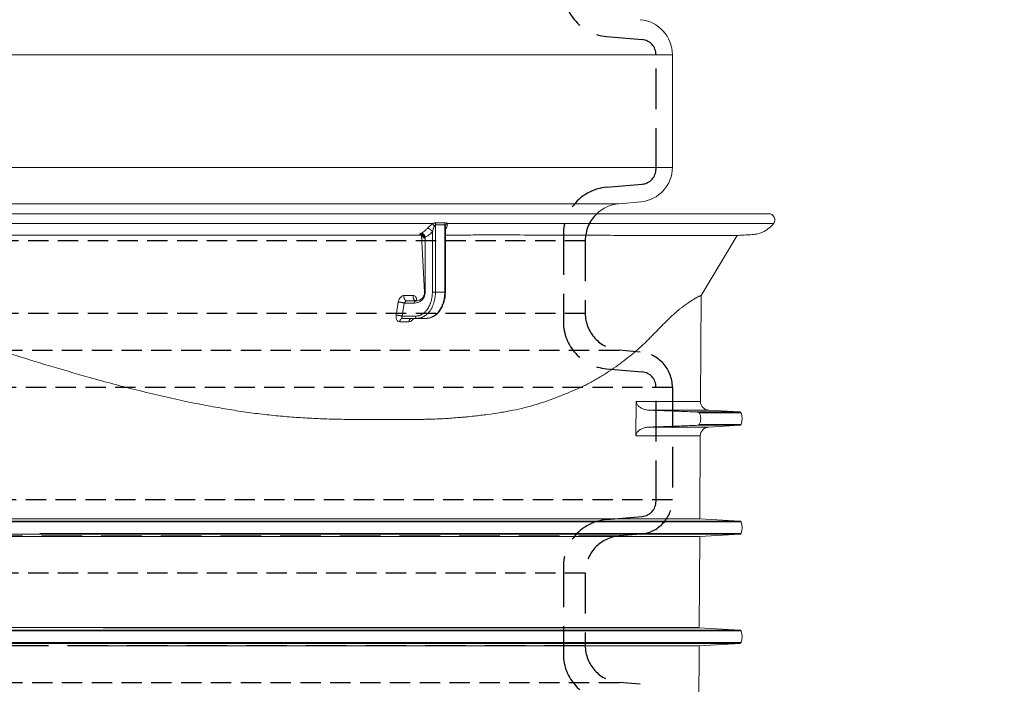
# Model space of a CAD drawing. Extents: x -23500 to 2637, y 21242 to 29547.
# Tile 119 of 121: x 557 to 1011, y 24092 to 24398. Entities that reach past the tile are written whole.
import ezdxf

# ---------------------------------------------------------------- set-up
doc = ezdxf.new("R2010")
doc.units = 0
doc.header["$LTSCALE"] = 25
doc.linetypes.add('HIDDEN1', pattern=[1.1, 0.75, -0.35])
doc.layers.get('0').update_dxf_attribs({"linetype": 'CONTINUOUS', "lineweight": 13})
doc.layers.add('ASS', color=7, linetype='CONTINUOUS')
doc.layers.add('CIENKA', color=1, linetype='CONTINUOUS')

msp = doc.modelspace()

# ---------------------------------------------------------------- linework, layer by layer
at = {"color": 7, "linetype": 'Continuous'}
for p, q in [((858.385, 24382.182), (380.16, 24382.182)), ((858.385, 24382.182), (858.385, 24330.409)), ((858.385, 24330.271), (380.16, 24330.271)), ((833.789, 24313.482), (380.16, 24313.482)), ((843.803, 24314.496), (833.789, 24313.62)), ((380.16, 24309.013), (902.791, 24309.013)), ((748.009, 24304.453), (380.16, 24304.453)), ((749.147, 24303.881), (749.148, 24272.845)), ((753.41, 24272.845), (753.41, 24303.881)), ((753.705, 24272.845), (753.705, 24302.7)), ((904.996, 24304.453), (754.514, 24304.453)), ((744.175, 24272.845), (742.649, 24299.166)), ((744.469, 24272.845), (744.469, 24298.165)), ((747.727, 24300.669), (747.727, 24272.845)), ((871.597, 24271.346), (888.215, 24299.004)), ((747.727, 24272.845), (749.148, 24272.845)), ((749.148, 24272.845), (753.41, 24272.845)), ((753.705, 24272.845), (753.41, 24272.845)), ((871.341, 24222.496), (871.597, 24271.346)), ((732, 24268.273), (731.017, 24262.244)), ((733.8, 24261.793), (734.782, 24267.821)), ((734.782, 24267.821), (739.446, 24267.821)), ((736.011, 24268.826), (740.156, 24268.826)), ((739.912, 24261.793), (733.8, 24261.793)), ((740.623, 24260.789), (734.045, 24260.789)), ((744.885, 24260.789), (740.623, 24260.789)), ((841.734, 24222.496), (841.595, 24206.689)), ((871.341, 24222.496), (841.734, 24222.496)), ((847.967, 24218.462), (875.132, 24218.462)), ((889.544, 24217.644), (870.023, 24217.644)), ((890.078, 24217.242), (870.799, 24217.242)), ((889.544, 24217.644), (875.132, 24218.462)), ((890.078, 24211.905), (870.799, 24211.905)), ((875.049, 24210.68), (847.833, 24210.68)), ((889.544, 24211.504), (870.023, 24211.504)), ((875.049, 24210.68), (889.544, 24211.504)), ((841.595, 24206.689), (871.258, 24206.689)), ((871.058, 24168.46), (871.258, 24206.689)), ((165.795, 24167.009), (890.078, 24167.009)), ((871.058, 24168.46), (380.16, 24168.46)), ((380.16, 24167.41), (889.544, 24167.41)), ((889.544, 24167.41), (871.058, 24168.46)), ((566.714, 24161.671), (890.078, 24161.671)), ((97.908, 24161.27), (889.544, 24161.27)), ((100.643, 24160.218), (871.015, 24160.218)), ((870.795, 24118.241), (871.015, 24160.218)), ((871.015, 24160.218), (889.544, 24161.27)), ((380.162, 24118.271), (870.271, 24118.271)), ((380.162, 24117.177), (889.545, 24117.177)), ((380.162, 24116.775), (890.08, 24116.775)), ((870.795, 24118.241), (596.004, 24118.241)), ((596.076, 24117.176), (889.544, 24117.176)), ((596.098, 24116.775), (890.078, 24116.775)), ((889.544, 24117.176), (870.795, 24118.241)), ((-4.258, 24111.036), (889.544, 24111.036)), ((86.224, 24111.438), (890.078, 24111.438)), ((596.004, 24109.969), (870.752, 24109.969)), ((870.532, 24068.023), (870.752, 24109.969)), ((870.752, 24109.969), (889.544, 24111.036))]:
    msp.add_line(p, q, dxfattribs=at)
for points in [[(748.009, 24304.453), (748.02, 24304.422, 0.0035952), (748.031, 24304.39, 0.0033135), (748.044, 24304.357, 0.0030887), (748.058, 24304.323, 0.0029432), (748.072, 24304.288, 0.0027873), (748.087, 24304.252, 0.0026462), (748.104, 24304.215, 0.0025107), (748.121, 24304.177, 0.0023989), (748.138, 24304.138, 0.0022884), (748.157, 24304.098, 0.0021938), (748.176, 24304.058, 0.0021008), (748.197, 24304.017, 0.0020203), (748.218, 24303.975, 0.0019441), (748.239, 24303.932, 0.0018797), (748.262, 24303.889, 0.0018102), (748.285, 24303.845, 0.0017431), (748.309, 24303.801, 0.0017023), (748.333, 24303.756, 0.0016839), (748.358, 24303.711, 0.0015928), (748.384, 24303.666, 0.001456), (748.41, 24303.62, 0.0015588), (748.436, 24303.574, 0.0017958), (748.464, 24303.527, 0.0013478), (748.491, 24303.482, 0.0004959), (748.515, 24303.441, 0.001821), (748.547, 24303.39, 0.0030238), (748.597, 24303.31, 0.0014688), (748.663, 24303.206, 0.0007802)], [(753.579, 24304.847), (753.568, 24304.818, 0.0033402), (753.557, 24304.788, 0.0032975), (753.547, 24304.758, 0.0032665), (753.537, 24304.728, 0.0032569), (753.527, 24304.697, 0.00324), (753.518, 24304.667, 0.0032217), (753.509, 24304.636, 0.0032021), (753.501, 24304.604, 0.0031868), (753.492, 24304.573, 0.0031695), (753.485, 24304.541, 0.0031547), (753.477, 24304.509, 0.0031375), (753.47, 24304.477, 0.0031215), (753.463, 24304.445, 0.0031083), (753.457, 24304.412, 0.0030998), (753.451, 24304.38, 0.003078), (753.446, 24304.347, 0.0030467), (753.441, 24304.314, 0.0030592), (753.436, 24304.281, 0.0031068), (753.432, 24304.248, 0.0030086), (753.428, 24304.214, 0.0028031), (753.424, 24304.181, 0.003076), (753.421, 24304.148, 0.0036416), (753.418, 24304.113, 0.0027676), (753.416, 24304.081, 0.0009781), (753.414, 24304.052, 0.0038629), (753.413, 24304.014, 0.0066083), (753.411, 24303.956, 0.0032405), (753.41, 24303.881, 0.0017224)], [(754.514, 24304.453), (754.47, 24304.422, 0.0058716), (754.427, 24304.39, 0.0058237), (754.385, 24304.357, 0.0058373), (754.343, 24304.323, 0.0059502), (754.302, 24304.288, 0.0060325), (754.262, 24304.252, 0.0061006), (754.223, 24304.215, 0.0061676), (754.185, 24304.177, 0.0062499), (754.148, 24304.138, 0.0063256), (754.112, 24304.098, 0.0064057), (754.077, 24304.058, 0.006481), (754.043, 24304.016, 0.0065579), (754.011, 24303.975, 0.0066409), (753.98, 24303.932, 0.0067307), (753.95, 24303.889, 0.0067949), (753.922, 24303.845, 0.0068322), (753.895, 24303.801, 0.0069662), (753.869, 24303.756, 0.0071734), (753.845, 24303.711, 0.0070623), (753.822, 24303.666, 0.006683), (753.801, 24303.62, 0.007403), (753.781, 24303.574, 0.0088441), (753.763, 24303.527, 0.0068792), (753.747, 24303.482, 0.0025775), (753.732, 24303.441, 0.0096193), (753.718, 24303.39, 0.0167794), (753.7, 24303.31, 0.0084672), (753.679, 24303.206, 0.0045694)], [(741.909, 24299.578), (741.975, 24299.585, -0.0083756), (742.042, 24299.59, -0.0082354), (742.109, 24299.593, -0.0081864), (742.177, 24299.594, -0.0083038), (742.245, 24299.592, -0.0083606), (742.313, 24299.589, -0.0083882), (742.381, 24299.582, -0.0084066), (742.45, 24299.574, -0.0084464), (742.518, 24299.563, -0.0084671), (742.586, 24299.55, -0.008489), (742.653, 24299.534, -0.0085004), (742.72, 24299.517, -0.0085126), (742.786, 24299.497, -0.0085173), (742.852, 24299.474, -0.0085165), (742.916, 24299.45, -0.0085146), (742.98, 24299.423, -0.0085043), (743.043, 24299.394, -0.0084921), (743.104, 24299.363, -0.0084627), (743.164, 24299.331, -0.0084539), (743.223, 24299.296, -0.0084355), (743.28, 24299.26, -0.0083861), (743.336, 24299.221, -0.0082916), (743.39, 24299.182, -0.0083369), (743.442, 24299.14, -0.0083916), (743.493, 24299.098, -0.0077662), (743.539, 24299.056, -0.0071982), (743.58, 24299.017, -0.0085998), (743.614, 24298.982, -0.0115041), (743.642, 24298.95, -0.0159588), (743.663, 24298.922, -0.0231063), (743.677, 24298.897, -0.0364027), (743.684, 24298.877, -0.0603724), (743.684, 24298.86, -0.1033213), (743.677, 24298.847, -0.1365151), (743.663, 24298.837, -0.1069807), (743.642, 24298.832, -0.0640461), (743.614, 24298.831, -0.0379548), (743.579, 24298.834, -0.0247134), (743.536, 24298.841, -0.0161957), (743.487, 24298.852, -0.0111562), (743.432, 24298.866, -0.009262), (743.368, 24298.885, -0.0083226), (743.295, 24298.909, -0.0049871), (743.223, 24298.934, -0.0016658), (743.155, 24298.959, -0.0054635), (743.054, 24298.998, -0.0068534), (742.882, 24299.068, -0.0026913), (742.649, 24299.166, -0.0013067)], [(742.596, 24300.067), (742.664, 24300.065, -0.0168003), (742.734, 24300.058, -0.0154111), (742.806, 24300.046, -0.0146303), (742.88, 24300.03, -0.0146799), (742.956, 24300.008, -0.0143454), (743.033, 24299.982, -0.013932), (743.111, 24299.95, -0.013443), (743.189, 24299.912, -0.0130975), (743.268, 24299.87, -0.0126483), (743.348, 24299.822, -0.0122788), (743.426, 24299.769, -0.0118524), (743.505, 24299.711, -0.0115018), (743.582, 24299.647, -0.0111323), (743.658, 24299.58, -0.010829), (743.732, 24299.508, -0.0104872), (743.804, 24299.431, -0.0101592), (743.873, 24299.352, -0.0099602), (743.94, 24299.268, -0.0098677), (744.004, 24299.182, -0.0094365), (744.065, 24299.093, -0.0087414), (744.122, 24299.003, -0.0092928), (744.176, 24298.91, -0.010581), (744.227, 24298.814, -0.0082786), (744.273, 24298.723, -0.0035985), (744.312, 24298.64, -0.0108133), (744.353, 24298.534, -0.0181961), (744.406, 24298.374, -0.0094505), (744.469, 24298.165, -0.0052438)], [(747.727, 24300.669), (747.684, 24300.744, 0.0086035), (747.636, 24300.82, 0.0078963), (747.585, 24300.897, 0.0075409), (747.53, 24300.975, 0.0076458), (747.47, 24301.053, 0.0075928), (747.407, 24301.131, 0.0075212), (747.34, 24301.209, 0.0074384), (747.269, 24301.286, 0.0074465), (747.195, 24301.363, 0.0074224), (747.118, 24301.438, 0.0074483), (747.038, 24301.511, 0.0074617), (746.955, 24301.582, 0.0075198), (746.87, 24301.651, 0.0075859), (746.783, 24301.717, 0.0076912), (746.694, 24301.781, 0.0077892), (746.604, 24301.84, 0.0078849), (746.514, 24301.896, 0.0081025), (746.423, 24301.949, 0.0084104), (746.331, 24301.997, 0.0084513), (746.241, 24302.041, 0.0081975), (746.152, 24302.081, 0.0091455), (746.063, 24302.116, 0.010988), (745.974, 24302.148, 0.0090977), (745.892, 24302.174, 0.0040826), (745.818, 24302.196, 0.0126651), (745.729, 24302.214, 0.0233279), (745.6, 24302.231, 0.0131327), (745.436, 24302.247, 0.0075699)], [(753.94, 24302.247), (753.932, 24302.246, 0.0016142), (753.924, 24302.246, 0.0016132), (753.916, 24302.246, 0.0016221), (753.908, 24302.246, 0.0016426), (753.9, 24302.245, 0.0016591), (753.892, 24302.245, 0.0016744), (753.884, 24302.245, 0.0016894), (753.876, 24302.244, 0.0017063), (753.868, 24302.244, 0.0017222), (753.86, 24302.243, 0.0017394), (753.852, 24302.243, 0.001755), (753.844, 24302.242, 0.0017714), (753.836, 24302.241, 0.001789), (753.828, 24302.24, 0.0018101), (753.82, 24302.239, 0.0018219), (753.812, 24302.239, 0.0018281), (753.805, 24302.238, 0.0018615), (753.797, 24302.237, 0.0019193), (753.789, 24302.235, 0.0018802), (753.781, 24302.234, 0.0017687), (753.773, 24302.233, 0.0019748), (753.766, 24302.232, 0.002387), (753.758, 24302.23, 0.0018199), (753.75, 24302.229, 0.0006067), (753.743, 24302.228, 0.0026144), (753.735, 24302.226, 0.0045806), (753.722, 24302.223, 0.0022559), (753.705, 24302.22, 0.0011957)], [(734.639, 24271.287), (734.629, 24271.218, 0.0064018), (734.62, 24271.149, 0.0062401), (734.614, 24271.078, 0.006164), (734.608, 24271.007, 0.0062365), (734.605, 24270.935, 0.0062639), (734.603, 24270.863, 0.0062756), (734.604, 24270.79, 0.0062871), (734.606, 24270.718, 0.0063246), (734.61, 24270.645, 0.0063546), (734.615, 24270.572, 0.0063936), (734.623, 24270.5, 0.0064331), (734.633, 24270.427, 0.0064806), (734.644, 24270.356, 0.0065325), (734.657, 24270.285, 0.0065868), (734.672, 24270.215, 0.0066503), (734.689, 24270.145, 0.0067113), (734.707, 24270.077, 0.0067872), (734.727, 24270.01, 0.0068561), (734.749, 24269.945, 0.0069415), (734.772, 24269.88, 0.0070117), (734.797, 24269.818, 0.0071146), (734.823, 24269.757, 0.0072061), (734.851, 24269.697, 0.0072958), (734.88, 24269.64, 0.007338), (734.909, 24269.584, 0.0075389), (734.941, 24269.53, 0.0077026), (734.974, 24269.477, 0.0078357), (735.008, 24269.426, 0.0081265), (735.044, 24269.376, 0.0083899), (735.081, 24269.327, 0.0086417), (735.119, 24269.28, 0.0088941), (735.159, 24269.235, 0.009171), (735.201, 24269.192, 0.009454), (735.243, 24269.152, 0.0097518), (735.286, 24269.113, 0.010013), (735.331, 24269.076, 0.0102367), (735.376, 24269.042, 0.0105996), (735.423, 24269.01, 0.0110738), (735.47, 24268.98, 0.0110582), (735.518, 24268.953, 0.0105988), (735.566, 24268.929, 0.0118426), (735.615, 24268.907, 0.0142545), (735.666, 24268.888, 0.0112193), (735.714, 24268.871, 0.0043226), (735.757, 24268.858, 0.0156846), (735.813, 24268.846, 0.0273991), (735.899, 24268.835, 0.0138401), (736.011, 24268.826, 0.0074568)], [(738.889, 24271.287), (738.879, 24271.22, 0.0063866), (738.87, 24271.152, 0.0062281), (738.863, 24271.082, 0.0061543), (738.858, 24271.012, 0.0062262), (738.854, 24270.942, 0.0062533), (738.852, 24270.871, 0.0062649), (738.852, 24270.799, 0.0062757), (738.854, 24270.728, 0.0063119), (738.858, 24270.656, 0.0063403), (738.863, 24270.585, 0.0063774), (738.871, 24270.513, 0.0064143), (738.88, 24270.442, 0.0064592), (738.891, 24270.372, 0.0065075), (738.904, 24270.302, 0.0065584), (738.918, 24270.232, 0.0066173), (738.934, 24270.164, 0.0066738), (738.952, 24270.097, 0.0067443), (738.972, 24270.03, 0.0068087), (738.993, 24269.966, 0.0068866), (739.016, 24269.902, 0.0069495), (739.04, 24269.84, 0.0070469), (739.066, 24269.779, 0.0071343), (739.093, 24269.72, 0.0072098), (739.121, 24269.663, 0.0072471), (739.15, 24269.608, 0.0074264), (739.181, 24269.554, 0.0075477), (739.213, 24269.501, 0.0076743), (739.246, 24269.45, 0.0079377), (739.281, 24269.4, 0.0081639), (739.318, 24269.351, 0.0084077), (739.356, 24269.305, 0.0086474), (739.395, 24269.259, 0.0089), (739.435, 24269.216, 0.0091586), (739.477, 24269.175, 0.0094376), (739.52, 24269.135, 0.0096782), (739.564, 24269.098, 0.0098833), (739.608, 24269.063, 0.0102232), (739.654, 24269.03, 0.0106751), (739.701, 24268.999, 0.0106495), (739.748, 24268.971, 0.010199), (739.796, 24268.945, 0.0114013), (739.844, 24268.922, 0.0137384), (739.895, 24268.901, 0.010799), (739.943, 24268.883, 0.0041265), (739.986, 24268.868, 0.0151418), (740.042, 24268.854, 0.0265147), (740.127, 24268.841, 0.013399), (740.24, 24268.827, 0.0072169)], [(747.727, 24272.845), (747.718, 24272.318, -0.0090557), (747.691, 24271.784, -0.0086183), (747.644, 24271.243, -0.0085297), (747.578, 24270.697, -0.0089529), (747.49, 24270.148, -0.0092167), (747.382, 24269.598, -0.009445), (747.251, 24269.05, -0.0096689), (747.099, 24268.505, -0.0099983), (746.925, 24267.968, -0.0102983), (746.729, 24267.44, -0.0106534), (746.511, 24266.924, -0.0110017), (746.272, 24266.423, -0.0113983), (746.013, 24265.939, -0.011814), (745.735, 24265.473, -0.0122689), (745.438, 24265.031, -0.0127101), (745.125, 24264.611, -0.0131138), (744.796, 24264.218, -0.0137033), (744.454, 24263.851, -0.0144072), (744.098, 24263.513, -0.0146141), (743.734, 24263.205, -0.0142398), (743.364, 24262.928, -0.0158848), (742.981, 24262.681, -0.0189687), (742.584, 24262.465, -0.0155015), (742.208, 24262.281, -0.0068901), (741.866, 24262.131, -0.0210463), (741.431, 24262.004, -0.0367381), (740.771, 24261.891, -0.0193288), (739.912, 24261.793, -0.0107129)], [(749.148, 24272.845), (749.138, 24272.27, -0.0090559), (749.108, 24271.688, -0.0086184), (749.057, 24271.098, -0.0085299), (748.985, 24270.502, -0.0089531), (748.89, 24269.902, -0.0092169), (748.772, 24269.302, -0.0094451), (748.629, 24268.704, -0.009669), (748.463, 24268.111, -0.0099984), (748.273, 24267.525, -0.0102984), (748.059, 24266.949, -0.0106536), (747.821, 24266.386, -0.0110018), (747.561, 24265.839, -0.0113984), (747.278, 24265.311, -0.0118141), (746.974, 24264.803, -0.0122689), (746.651, 24264.32, -0.0127102), (746.309, 24263.862, -0.0131138), (745.95, 24263.433, -0.0137032), (745.577, 24263.033, -0.0144071), (745.189, 24262.665, -0.014614), (744.792, 24262.329, -0.0142396), (744.388, 24262.026, -0.0158847), (743.97, 24261.757, -0.0189685), (743.538, 24261.521, -0.0155012), (743.127, 24261.321, -0.00689), (742.754, 24261.157, -0.0210459), (742.28, 24261.018, -0.0367374), (741.56, 24260.895, -0.0193285), (740.623, 24260.789, -0.0107127)], [(744.469, 24272.845), (744.451, 24272.845, -0.0000023), (744.434, 24272.845, -0.0000024), (744.417, 24272.845, -0.0000025), (744.4, 24272.845, -0.0000027), (744.384, 24272.845, -0.0000029), (744.368, 24272.845, -0.0000031), (744.353, 24272.845, -0.0000033), (744.338, 24272.845, -0.0000036), (744.324, 24272.845, -0.0000039), (744.31, 24272.845, -0.0000042), (744.297, 24272.845, -0.0000047), (744.285, 24272.845, -0.0000051), (744.273, 24272.845, -0.0000057), (744.262, 24272.845, -0.0000064), (744.251, 24272.845, -0.0000072), (744.241, 24272.845, -0.0000081), (744.232, 24272.845, -0.0000094), (744.224, 24272.845, -0.0000111), (744.216, 24272.845, -0.0000128), (744.209, 24272.845, -0.0000142), (744.202, 24272.845, -0.0000188), (744.196, 24272.845, -0.0000284), (744.191, 24272.845, -0.0000292), (744.187, 24272.845, -0.0000128), (744.183, 24272.845, -0.0000578), (744.18, 24272.845, -0.000214), (744.177, 24272.845, -0.0003033), (744.175, 24272.845, -0.000353)], [(753.41, 24272.845), (753.401, 24272.27, -0.0090556), (753.371, 24271.688, -0.0086182), (753.32, 24271.098, -0.0085297), (753.248, 24270.502, -0.0089529), (753.152, 24269.902, -0.0092167), (753.034, 24269.302, -0.0094449), (752.891, 24268.704, -0.0096689), (752.726, 24268.111, -0.0099982), (752.535, 24267.525, -0.0102983), (752.321, 24266.949, -0.0106534), (752.083, 24266.386, -0.0110017), (751.823, 24265.839, -0.0113983), (751.54, 24265.311, -0.011814), (751.237, 24264.803, -0.0122689), (750.913, 24264.32, -0.0127101), (750.572, 24263.862, -0.0131138), (750.213, 24263.433, -0.0137033), (749.839, 24263.033, -0.0144072), (749.451, 24262.665, -0.0146142), (749.054, 24262.329, -0.0142398), (748.65, 24262.026, -0.0158849), (748.233, 24261.757, -0.0189688), (747.8, 24261.521, -0.0155015), (747.39, 24261.321, -0.0068901), (747.017, 24261.157, -0.0210464), (746.542, 24261.018, -0.0367383), (745.822, 24260.895, -0.019329), (744.885, 24260.789, -0.010713)], [(732, 24268.273), (732.069, 24268.272, -0.0037392), (732.143, 24268.27, -0.0032673), (732.221, 24268.267, -0.0029822), (732.303, 24268.263, -0.0029015), (732.389, 24268.257, -0.0027671), (732.479, 24268.251, -0.0026437), (732.572, 24268.243, -0.0025246), (732.669, 24268.234, -0.002449), (732.768, 24268.224, -0.0023673), (732.87, 24268.212, -0.0023111), (732.974, 24268.2, -0.0022542), (733.08, 24268.186, -0.002218), (733.187, 24268.171, -0.0021862), (733.295, 24268.155, -0.0021713), (733.403, 24268.138, -0.0021557), (733.511, 24268.12, -0.0021446), (733.619, 24268.101, -0.0021678), (733.725, 24268.081, -0.0022185), (733.83, 24268.061, -0.0022001), (733.933, 24268.04, -0.0021121), (734.033, 24268.019, -0.0023364), (734.131, 24267.997, -0.002788), (734.228, 24267.974, -0.0022968), (734.317, 24267.953, -0.0010273), (734.396, 24267.933, -0.0031967), (734.489, 24267.908, -0.0059357), (734.619, 24267.871, -0.0034022), (734.782, 24267.821, -0.0019874)], [(740.156, 24268.826), (740.122, 24268.825, 0.018098), (740.088, 24268.821, 0.0171036), (740.053, 24268.815, 0.0166908), (740.018, 24268.807, 0.0171637), (739.983, 24268.796, 0.0171632), (739.947, 24268.782, 0.0169869), (739.912, 24268.765, 0.0166582), (739.877, 24268.745, 0.0164291), (739.843, 24268.723, 0.0160123), (739.809, 24268.698, 0.015632), (739.776, 24268.67, 0.0151289), (739.743, 24268.639, 0.0146776), (739.712, 24268.606, 0.0141642), (739.682, 24268.57, 0.013708), (739.654, 24268.532, 0.0131771), (739.627, 24268.491, 0.0126531), (739.602, 24268.449, 0.0122726), (739.578, 24268.405, 0.012017), (739.556, 24268.359, 0.0113396), (739.537, 24268.313, 0.0103684), (739.519, 24268.265, 0.0108659), (739.503, 24268.216, 0.01217), (739.489, 24268.165, 0.0093556), (739.477, 24268.117, 0.0040279), (739.468, 24268.073, 0.0119698), (739.459, 24268.017, 0.0195496), (739.452, 24267.932, 0.0098787), (739.446, 24267.821, 0.0054088)], [(739.862, 24268.826), (739.865, 24268.836, 0.0033075), (739.867, 24268.845, 0.0034681), (739.869, 24268.855, 0.0035803), (739.871, 24268.864, 0.0036142), (739.872, 24268.873, 0.003678), (739.874, 24268.882, 0.0037422), (739.875, 24268.89, 0.003815), (739.876, 24268.899, 0.0038648), (739.877, 24268.907, 0.0039292), (739.878, 24268.916, 0.0039752), (739.878, 24268.924, 0.004034), (739.879, 24268.932, 0.0040713), (739.879, 24268.94, 0.0041218), (739.879, 24268.948, 0.0041497), (739.88, 24268.955, 0.0041906), (739.88, 24268.963, 0.0042074), (739.879, 24268.97, 0.0042371), (739.879, 24268.978, 0.0042414), (739.879, 24268.985, 0.0042585), (739.878, 24268.992, 0.0042491), (739.878, 24268.999, 0.0042524), (739.877, 24269.006, 0.0042282), (739.876, 24269.012, 0.0042168), (739.875, 24269.019, 0.0041771), (739.874, 24269.026, 0.0041503), (739.873, 24269.032, 0.0040947), (739.872, 24269.039, 0.0040522), (739.871, 24269.045, 0.0039805), (739.869, 24269.051, 0.0039224), (739.868, 24269.057, 0.0038353), (739.866, 24269.063, 0.0037614), (739.864, 24269.069, 0.0036577), (739.863, 24269.075, 0.0035712), (739.861, 24269.081, 0.0034578), (739.859, 24269.087, 0.0033508), (739.857, 24269.092, 0.0032089), (739.855, 24269.098, 0.0031112), (739.853, 24269.104, 0.003004), (739.851, 24269.109, 0.0028251), (739.849, 24269.114, 0.0025681), (739.847, 24269.12, 0.0025915), (739.845, 24269.125, 0.0026948), (739.842, 24269.131, 0.0021174), (739.84, 24269.136, 0.0012879), (739.838, 24269.14, 0.0023431), (739.836, 24269.146, 0.0026538), (739.832, 24269.155, 0.0012274), (739.826, 24269.166, 0.0007327)], [(739.826, 24269.166), (739.827, 24269.161, 0.0017912), (739.827, 24269.156, 0.0017967), (739.828, 24269.151, 0.0018013), (739.828, 24269.146, 0.0018045), (739.829, 24269.141, 0.0018082), (739.83, 24269.136, 0.0018116), (739.831, 24269.131, 0.0018152), (739.831, 24269.126, 0.0018183), (739.832, 24269.121, 0.0018217), (739.833, 24269.116, 0.0018246), (739.834, 24269.111, 0.0018277), (739.835, 24269.106, 0.0018304), (739.836, 24269.101, 0.0018332), (739.837, 24269.096, 0.0018356), (739.838, 24269.091, 0.0018383), (739.839, 24269.086, 0.0018404), (739.84, 24269.082, 0.0018428), (739.841, 24269.077, 0.0018446), (739.842, 24269.072, 0.0018468), (739.843, 24269.067, 0.0018486), (739.844, 24269.062, 0.0018501), (739.846, 24269.057, 0.0018505), (739.847, 24269.052, 0.0018534), (739.848, 24269.048, 0.0018578), (739.85, 24269.043, 0.0018545), (739.851, 24269.038, 0.0018441), (739.852, 24269.033, 0.001861), (739.854, 24269.029, 0.0018989), (739.855, 24269.024, 0.0018462), (739.857, 24269.019, 0.001725), (739.859, 24269.014, 0.0019029), (739.86, 24269.01, 0.0022664), (739.862, 24269.005, 0.0017232), (739.863, 24269, 0.0005971), (739.865, 24268.996, 0.0024254), (739.867, 24268.991, 0.0041719), (739.87, 24268.983, 0.0020433), (739.874, 24268.973, 0.0010843)], [(733.8, 24261.793), (733.733, 24261.815, 0.0036761), (733.662, 24261.836, 0.0032171), (733.586, 24261.858, 0.0029406), (733.507, 24261.88, 0.002865), (733.423, 24261.902, 0.0027359), (733.335, 24261.925, 0.0026172), (733.244, 24261.947, 0.0025024), (733.149, 24261.969, 0.0024302), (733.051, 24261.991, 0.002352), (732.951, 24262.012, 0.0022987), (732.848, 24262.033, 0.0022446), (732.743, 24262.053, 0.0022109), (732.636, 24262.073, 0.0021816), (732.529, 24262.092, 0.0021689), (732.421, 24262.11, 0.0021557), (732.312, 24262.127, 0.0021468), (732.204, 24262.143, 0.0021724), (732.097, 24262.158, 0.0022255), (731.991, 24262.172, 0.0022096), (731.887, 24262.184, 0.0021234), (731.786, 24262.196, 0.0023515), (731.686, 24262.206, 0.0028094), (731.587, 24262.215, 0.0023177), (731.497, 24262.223, 0.0010376), (731.416, 24262.229, 0.0032307), (731.321, 24262.235, 0.0060132), (731.186, 24262.24, 0.003455), (731.017, 24262.244, 0.0020208)], [(739.912, 24261.793), (739.913, 24261.763, 0.0055226), (739.914, 24261.732, 0.0054493), (739.916, 24261.701, 0.0054325), (739.918, 24261.669, 0.0055148), (739.921, 24261.638, 0.0055692), (739.925, 24261.607, 0.0056113), (739.929, 24261.576, 0.0056551), (739.934, 24261.545, 0.0057156), (739.94, 24261.514, 0.0057728), (739.947, 24261.484, 0.0058348), (739.954, 24261.454, 0.0058989), (739.962, 24261.424, 0.0059673), (739.971, 24261.394, 0.0060403), (739.98, 24261.365, 0.0061136), (739.99, 24261.336, 0.0061948), (740.001, 24261.308, 0.0062728), (740.012, 24261.281, 0.0063626), (740.024, 24261.253, 0.006446), (740.036, 24261.227, 0.0065421), (740.049, 24261.201, 0.0066257), (740.062, 24261.176, 0.0067337), (740.076, 24261.152, 0.0068317), (740.091, 24261.128, 0.0069288), (740.105, 24261.105, 0.0069899), (740.121, 24261.083, 0.0071644), (740.136, 24261.061, 0.0073056), (740.152, 24261.041, 0.0074277), (740.169, 24261.02, 0.0076647), (740.186, 24261.001, 0.007881), (740.204, 24260.982, 0.008085), (740.222, 24260.963, 0.0082877), (740.241, 24260.946, 0.0085037), (740.26, 24260.929, 0.0087246), (740.28, 24260.914, 0.008954), (740.3, 24260.899, 0.0091464), (740.32, 24260.885, 0.0093008), (740.341, 24260.871, 0.0095815), (740.361, 24260.859, 0.0099624), (740.383, 24260.848, 0.0098905), (740.404, 24260.838, 0.0094251), (740.425, 24260.828, 0.0105024), (740.447, 24260.82, 0.0126137), (740.47, 24260.812, 0.0098441), (740.491, 24260.806, 0.0036969), (740.51, 24260.801, 0.0137862), (740.535, 24260.796, 0.0239962), (740.573, 24260.792, 0.0120265), (740.623, 24260.789, 0.0064538)], [(732.673, 24259.231), (732.687, 24259.312, -0.0079611), (732.704, 24259.394, -0.0077546), (732.724, 24259.475, -0.0077701), (732.746, 24259.556, -0.0081298), (732.772, 24259.637, -0.0083922), (732.8, 24259.717, -0.0086249), (732.83, 24259.796, -0.0088618), (732.864, 24259.873, -0.0091677), (732.9, 24259.948, -0.0094602), (732.939, 24260.022, -0.0097848), (732.98, 24260.093, -0.0101091), (733.024, 24260.162, -0.0104594), (733.07, 24260.228, -0.0108289), (733.118, 24260.292, -0.011221), (733.168, 24260.352, -0.0115918), (733.221, 24260.408, -0.0119175), (733.275, 24260.461, -0.0124105), (733.33, 24260.51, -0.0130129), (733.387, 24260.556, -0.013115), (733.445, 24260.597, -0.0126886), (733.504, 24260.634, -0.014158), (733.564, 24260.668, -0.0169553), (733.626, 24260.697, -0.0136347), (733.685, 24260.722, -0.0057217), (733.738, 24260.742, -0.018725), (733.806, 24260.759, -0.032687), (733.91, 24260.775, -0.016894), (734.045, 24260.789, -0.0092521)], [(736.92, 24259.231), (736.935, 24259.313, -0.0074174), (736.952, 24259.394, -0.007235), (736.971, 24259.476, -0.0072616), (736.993, 24259.557, -0.007612), (737.018, 24259.637, -0.007876), (737.045, 24259.717, -0.0081152), (737.074, 24259.795, -0.0083635), (737.106, 24259.872, -0.0086806), (737.141, 24259.948, -0.008992), (737.178, 24260.021, -0.0093387), (737.218, 24260.092, -0.0096936), (737.259, 24260.161, -0.0100791), (737.303, 24260.227, -0.0104937), (737.349, 24260.289, -0.010937), (737.396, 24260.349, -0.011372), (737.446, 24260.405, -0.0117689), (737.497, 24260.458, -0.012345), (737.549, 24260.506, -0.0130398), (737.603, 24260.551, -0.0132468), (737.657, 24260.592, -0.0129111), (737.712, 24260.629, -0.0145172), (737.769, 24260.662, -0.0175326), (737.827, 24260.69, -0.0142194), (737.882, 24260.715, -0.0059939), (737.932, 24260.735, -0.0196969), (737.995, 24260.752, -0.0347586), (738.092, 24260.766, -0.018093), (738.218, 24260.779, -0.0099319)]]:
    msp.add_lwpolyline(points, format="xyb", dxfattribs=at)
for centre, radius, start, end in [((842.109, 24382.182), 16.276, 0, 85), ((842.41, 24330.409), 15.974, 275, 0), ((835.277, 24296.605), 17.079, 95, 133.40838), ((902.791, 24306.2), 2.813, 321.61745, 90), ((875.359, 24222.475), 4.019, 179.7, 266.75), ((889.51, 24217.042), 0.603, 19.39137, 86.75), ((882.497, 24214.574), 8.037, 340.60863, 19.39137), ((889.51, 24212.105), 0.603, 273.25, 340.60863), ((875.277, 24206.668), 4.019, 93.25, 179.7), ((889.51, 24166.808), 0.603, 19.39137, 86.75), ((882.497, 24164.34), 8.037, 340.60863, 19.39137), ((889.51, 24161.872), 0.603, 273.25, 340.60863), ((889.51, 24116.575), 0.603, 19.39137, 86.75), ((882.497, 24114.106), 8.037, 340.60863, 19.39137), ((889.51, 24111.638), 0.603, 273.25, 340.60863)]:
    msp.add_arc(centre, radius, start, end, dxfattribs=at)
for points, knots in [([(748.009, 24304.453), (747.721, 24304.277), (747.154, 24303.865), (746.192, 24303.036), (745.679, 24302.51), (745.436, 24302.247)], [0, 0, 0, 0, 0.3333333, 0.6666667, 1, 1, 1, 1]), ([(749.331, 24304.847), (749.216, 24304.846), (748.967, 24304.814), (748.529, 24304.696), (748.192, 24304.542), (748.009, 24304.453)], [0, 0, 0, 0, 0.3333333, 0.6666667, 1, 1, 1, 1]), ([(749.147, 24303.881), (749.098, 24303.881), (748.994, 24303.805), (748.818, 24303.523), (748.717, 24303.317), (748.663, 24303.206)], [0, 0, 0, 0, 0.3333333, 0.6666667, 1, 1, 1, 1]), ([(753.579, 24304.847), (753.108, 24304.843), (752.166, 24304.838), (750.749, 24304.838), (749.804, 24304.843), (749.331, 24304.847)], [0, 0, 0, 0, 0.3333333, 0.6666667, 1, 1, 1, 1]), ([(753.679, 24303.206), (753.666, 24303.317), (753.635, 24303.523), (753.544, 24303.805), (753.46, 24303.881), (753.41, 24303.881)], [0, 0, 0, 0, 0.3333333, 0.6666667, 1, 1, 1, 1]), ([(754.514, 24304.453), (754.432, 24304.542), (754.247, 24304.696), (753.911, 24304.814), (753.69, 24304.846), (753.579, 24304.847)], [0, 0, 0, 0, 0.3333333, 0.6666667, 1, 1, 1, 1]), ([(753.705, 24302.7), (753.704, 24302.726), (753.703, 24302.909), (753.694, 24303.075), (753.679, 24303.206)], [0.76713828, 0.76713828, 0.76713828, 0.76713828, 0.8, 1, 1, 1, 1]), ([(753.94, 24302.247), (754.165, 24302.503), (754.505, 24303.019), (754.685, 24303.86), (754.602, 24304.275), (754.514, 24304.453)], [0, 0, 0, 0, 0.3333333, 0.6666667, 1, 1, 1, 1]), ([(888.215, 24299.004), (888.575, 24299.023), (889.911, 24299.094), (892.221, 24299.224), (894.649, 24299.315), (896.571, 24299.489), (898.435, 24299.896), (900.666, 24300.759), (903.064, 24302.341), (904.405, 24303.707), (904.996, 24304.453)], [0.0675317, 0.0675317, 0.0675317, 0.0675317, 0.11905933, 0.25867556, 0.39829178, 0.46632498, 0.53435818, 0.67042457, 0.80649096, 0.94255736, 0.94255736, 0.94255736, 0.94255736]), ([(380.16, 24299.004), (389.182, 24299.004), (416.984, 24299.002), (460.376, 24299), (507.149, 24299.021), (545.852, 24299.052), (578.736, 24299.079), (605.876, 24299.089), (630.993, 24299.098), (652.19, 24299.109), (669.484, 24299.125), (683.868, 24299.14), (696.125, 24299.15), (706.821, 24299.155), (716.394, 24299.155), (725.143, 24299.152), (733.415, 24299.149), (739.737, 24299.148), (743.232, 24299.149), (744.174, 24299.15)], [0, 0, 0, 0, 0.01886917, 0.05660751, 0.08491126, 0.11321501, 0.14151877, 0.16982252, 0.19812627, 0.22643003, 0.25473378, 0.28303753, 0.31134129, 0.33964504, 0.3679488, 0.39625255, 0.4245563, 0.45286006, 0.46346245, 0.46346245, 0.46346245, 0.46346245]), ([(742.596, 24300.067), (742.435, 24299.99), (742.168, 24299.853), (741.915, 24299.679), (741.889, 24299.608), (741.909, 24299.578)], [0, 0, 0, 0, 0.3333333, 0.6666667, 1, 1, 1, 1]), ([(741.909, 24299.578), (741.975, 24299.488), (742.071, 24299.374), (742.1, 24299.282), (742.104, 24299.234), (742.098, 24299.205)], [0, 0, 0, 0, 0.3333333, 0.6666667, 1, 1, 1, 1]), ([(742.098, 24299.205), (742.269, 24299.212), (742.501, 24299.202), (742.869, 24299.119), (743.248, 24298.945), (743.596, 24298.68), (743.894, 24298.318), (744.112, 24297.853), (744.175, 24297.467), (742.649, 24299.166)], [0.02627151, 0.02627151, 0.02627151, 0.02627151, 0.14285714, 0.28571429, 0.42857143, 0.57142857, 0.71428571, 0.85714286, 1, 1, 1, 1]), ([(745.436, 24302.247), (745.152, 24301.931), (744.56, 24301.345), (743.617, 24300.619), (742.941, 24300.233), (742.596, 24300.067)], [0, 0, 0, 0, 0.3333333, 0.6666667, 1, 1, 1, 1]), ([(744.469, 24298.165), (744.409, 24298.079), (744.304, 24297.92), (744.198, 24297.724), (744.175, 24297.637), (742.649, 24299.166)], [0, 0, 0, 0, 0.3333333, 0.6666667, 1, 1, 1, 1]), ([(753.705, 24299.164), (755.478, 24299.168), (760.108, 24299.18), (767.622, 24299.197), (778.749, 24299.209), (791.701, 24299.196), (807.414, 24299.129), (822.334, 24299.067), (834.142, 24299.028), (846.834, 24299.003), (859.802, 24298.993), (871.568, 24298.993), (881.012, 24298.999), (886.304, 24299.003), (888.009, 24299.004), (888.215, 24299.004), (888.215, 24299.004)], [0.50027302, 0.50027302, 0.50027302, 0.50027302, 0.52125255, 0.5554488, 0.58964504, 0.65803753, 0.72643003, 0.76062627, 0.79482252, 0.82901877, 0.86321501, 0.89741126, 0.93160751, 0.96580375, 0.98860125, 1, 1, 1, 1]), ([(380.16, 24271.346), (382.462, 24271.346), (387.074, 24271.357), (394.002, 24271.281), (400.948, 24271.154), (407.822, 24270.961), (414.623, 24270.723), (421.348, 24270.425), (428.082, 24270.059), (434.744, 24269.622), (441.333, 24269.111), (447.846, 24268.524), (454.354, 24267.85), (460.789, 24267.09), (467.147, 24266.239), (473.426, 24265.302), (479.688, 24264.265), (485.909, 24263.128), (492.082, 24261.878), (498.206, 24260.526), (504.304, 24259.078), (510.258, 24257.565), (516.062, 24255.972), (521.726, 24254.341), (527.36, 24252.645), (538.104, 24249.336), (552.712, 24244.529), (571.192, 24238.883), (586.422, 24234.429), (599.517, 24230.829), (614.182, 24227.011), (626.53, 24224.107), (636.629, 24221.998), (642.548, 24220.817), (648.418, 24219.735), (654.233, 24218.748), (660.004, 24217.834), (665.718, 24217.022), (671.377, 24216.363), (676.989, 24215.785), (682.535, 24215.328), (688.01, 24214.961), (693.429, 24214.655), (698.225, 24214.458), (702.417, 24214.339), (705.497, 24214.268), (708.55, 24214.216), (711.574, 24214.183), (714.577, 24214.159), (717.552, 24214.149), (720.498, 24214.135), (723.421, 24214.124), (726.315, 24214.115), (729.18, 24214.119), (732.023, 24214.128), (734.837, 24214.144), (737.623, 24214.165), (740.387, 24214.194), (743.12, 24214.238), (745.822, 24214.297), (748.5, 24214.371), (751.146, 24214.467), (753.762, 24214.609), (756.352, 24214.774), (758.91, 24214.971), (761.436, 24215.194), (763.937, 24215.431), (766.836, 24215.736), (770.112, 24216.109), (774.168, 24216.62), (778.131, 24217.212), (781.997, 24217.875), (785.785, 24218.596), (789.474, 24219.401), (793.064, 24220.36), (796.577, 24221.389), (800.854, 24222.809), (804.988, 24224.344), (808.213, 24225.624), (810.6, 24226.622), (812.558, 24227.436), (814.108, 24228.098), (815.647, 24228.768), (817.165, 24229.451), (818.66, 24230.169), (820.143, 24230.912), (821.602, 24231.715), (823.037, 24232.539), (824.459, 24233.381), (825.858, 24234.237), (827.234, 24235.111), (829.281, 24236.439), (831.609, 24238.005), (834.177, 24239.849), (836.692, 24241.725), (839.114, 24243.637), (841.441, 24245.587), (843.721, 24247.578), (845.909, 24249.659), (848.006, 24251.737), (850.044, 24253.802), (851.988, 24255.811), (853.843, 24257.706), (855.637, 24259.515), (857.336, 24261.128), (858.936, 24262.596), (860.471, 24263.953), (861.905, 24265.132), (863.235, 24266.171), (864.49, 24267.115), (865.639, 24267.932), (866.676, 24268.629), (867.639, 24269.251), (868.489, 24269.764), (869.226, 24270.182), (869.889, 24270.542), (870.438, 24270.82), (870.869, 24271.025), (871.223, 24271.19), (871.461, 24271.298), (871.579, 24271.348), (871.597, 24271.346), (871.597, 24271.346)], [0, 0, 0, 0, 0.00343727, 0.00688594, 0.01034515, 0.01381549, 0.01716591, 0.02052612, 0.02389578, 0.02727486, 0.030549, 0.03383162, 0.0371224, 0.04042133, 0.04362701, 0.04684009, 0.05006045, 0.05328797, 0.05648842, 0.05969577, 0.06290992, 0.06613038, 0.06917444, 0.0722236, 0.07527771, 0.0783359, 0.0897825, 0.09950028, 0.10922467, 0.11555381, 0.1218807, 0.13451517, 0.1371547, 0.13979265, 0.1450632, 0.14769542, 0.15032555, 0.15557877, 0.15820341, 0.16082551, 0.16606216, 0.16867703, 0.171289, 0.17650375, 0.17803342, 0.17956196, 0.18261557, 0.18414066, 0.18566452, 0.18870842, 0.19022863, 0.1917475, 0.19478107, 0.1962957, 0.19780887, 0.20083074, 0.20234222, 0.20385213, 0.20686711, 0.20837207, 0.20987537, 0.21287686, 0.21437488, 0.21587121, 0.21885874, 0.22034992, 0.22183932, 0.22481265, 0.22733304, 0.22984799, 0.23486133, 0.23735936, 0.23985182, 0.24482001, 0.24729618, 0.24976711, 0.25469323, 0.25962911, 0.26210791, 0.26459359, 0.26709281, 0.2683448, 0.26959844, 0.27211061, 0.27336938, 0.27463007, 0.2771576, 0.27842413, 0.27969235, 0.28223375, 0.28350681, 0.28478137, 0.28989598, 0.29246183, 0.2950331, 0.30019256, 0.30277987, 0.3053722, 0.31061784, 0.31324705, 0.3158798, 0.32115164, 0.32379057, 0.32643126, 0.33170456, 0.33434367, 0.33698441, 0.34226939, 0.34491491, 0.34756234, 0.35284992, 0.3554964, 0.35814449, 0.36344694, 0.36610033, 0.36875498, 0.37410018, 0.37677425, 0.37944908, 0.38480446, 0.38748295, 0.39016168, 0.39016168, 0.39016168, 0.39016168]), ([(738.889, 24271.287), (738.186, 24271.286), (736.778, 24271.288), (735.353, 24271.287), (734.639, 24271.287)], [0, 0, 0, 0, 0.5015074, 1, 1, 1, 1]), ([(740.551, 24268.845), (740.555, 24268.983), (740.547, 24269.427), (740.403, 24270.115), (740.051, 24270.758), (739.529, 24271.189), (739.117, 24271.284), (738.889, 24271.287)], [0.11424914, 0.11424914, 0.11424914, 0.11424914, 0.2, 0.4, 0.6, 0.8, 1, 1, 1, 1]), ([(739.446, 24267.821), (739.967, 24267.821), (740.938, 24267.98), (742.182, 24268.562), (743.189, 24269.41), (743.939, 24270.481), (744.373, 24271.643), (744.469, 24272.438), (744.469, 24272.845)], [0, 0, 0, 0, 0.1666667, 0.3333333, 0.5, 0.6666667, 0.8333333, 1, 1, 1, 1]), ([(744.175, 24272.845), (744.175, 24272.526), (744.098, 24271.88), (743.751, 24270.954), (743.151, 24270.097), (742.345, 24269.419), (741.351, 24268.953), (740.57, 24268.826), (740.156, 24268.826)], [0, 0, 0, 0, 0.1666667, 0.3333333, 0.5, 0.6666667, 0.8333333, 1, 1, 1, 1]), ([(744.885, 24260.789), (744.896, 24260.789), (744.944, 24260.789), (745.07, 24260.79), (745.41, 24260.804), (746.075, 24260.877), (747.25, 24261.168), (749.436, 24262.234), (752.568, 24265.653), (753.711, 24270.131), (753.705, 24272.845)], [0, 0, 0, 0, 0.0021584, 0.0102185, 0.0263796, 0.0738018, 0.1503712, 0.2780456, 0.5652966, 1, 1, 1, 1]), ([(736.011, 24268.826), (735.948, 24268.826), (735.813, 24268.804), (735.594, 24268.708), (735.386, 24268.569), (735.199, 24268.404), (735.032, 24268.22), (734.891, 24268.024), (734.815, 24267.889), (734.782, 24267.821)], [0, 0, 0, 0, 0.1428571, 0.2857143, 0.4285714, 0.5714286, 0.7142857, 0.8571429, 1, 1, 1, 1]), ([(740.27, 24268.828), (740.25, 24268.83), (740.001, 24268.819), (739.78, 24269.099), (739.874, 24268.973)], [0.01929075, 0.01929075, 0.01929075, 0.01929075, 0.11884878, 1, 1, 1, 1]), ([(733.8, 24261.793), (733.768, 24261.727), (733.713, 24261.595), (733.661, 24261.4), (733.646, 24261.215), (733.671, 24261.049), (733.742, 24260.909), (733.867, 24260.812), (733.982, 24260.789), (734.045, 24260.789)], [0, 0, 0, 0, 0.1428571, 0.2857143, 0.4285714, 0.5714286, 0.7142857, 0.8571429, 1, 1, 1, 1]), ([(732.673, 24259.231), (733.386, 24259.232), (734.809, 24259.231), (736.217, 24259.229), (736.92, 24259.231)], [0, 0, 0, 0, 0.499081, 1, 1, 1, 1]), ([(736.92, 24259.231), (737.138, 24259.231), (737.571, 24259.322), (738.242, 24259.747), (738.714, 24260.286), (738.948, 24260.671), (739.013, 24260.789)], [0, 0, 0, 0, 0.2, 0.4, 0.6, 0.68393811, 0.68393811, 0.68393811, 0.68393811]), ([(870.023, 24217.644), (867.562, 24217.74), (862.646, 24217.929), (855.297, 24218.202), (850.408, 24218.377), (847.967, 24218.462)], [0, 0, 0, 0, 0.3333333, 0.6666667, 1, 1, 1, 1]), ([(847.833, 24210.68), (850.288, 24210.766), (855.205, 24210.942), (862.599, 24211.217), (867.546, 24211.407), (870.023, 24211.504)], [0, 0, 0, 0, 0.3333333, 0.6666667, 1, 1, 1, 1])]:
    msp.add_open_spline(points, degree=3, knots=knots, dxfattribs=at)
for points in [[(748.663, 24303.206), (748.593, 24303.065), (748.46, 24302.764), (748.257, 24302.248), (748.064, 24301.712), (747.883, 24301.174), (747.776, 24300.835), (747.727, 24300.669)], [(749.331, 24304.847), (749.301, 24304.773), (749.25, 24304.621), (749.193, 24304.381), (749.157, 24304.133), (749.149, 24303.965), (749.147, 24303.881)], [(753.41, 24303.881), (752.7, 24303.87), (751.279, 24303.86), (749.858, 24303.87), (749.147, 24303.881)], [(747.727, 24300.669), (747.486, 24300.4), (747.009, 24299.914), (746.322, 24299.322), (745.667, 24298.843), (745.047, 24298.46), (744.658, 24298.256), (744.469, 24298.165)], [(753.705, 24301.991), (753.784, 24302.074), (753.863, 24302.159), (753.94, 24302.247)], [(734.639, 24271.287), (734.406, 24271.283), (733.953, 24271.188), (733.277, 24270.754), (732.704, 24270.11), (732.241, 24269.263), (732.061, 24268.619), (732, 24268.273)], [(731.017, 24262.244), (730.966, 24261.913), (730.934, 24261.288), (731.115, 24260.415), (731.494, 24259.747), (732.039, 24259.322), (732.451, 24259.231), (732.673, 24259.231)], [(847.967, 24218.462), (847.609, 24218.475), (846.923, 24218.535), (845.985, 24218.71), (845.135, 24218.955), (844.368, 24219.26), (843.674, 24219.625), (843.048, 24220.059), (842.504, 24220.572), (842.084, 24221.139), (841.795, 24221.803), (841.732, 24222.259), (841.734, 24222.496)], [(870.799, 24217.242), (870.764, 24217.312), (870.669, 24217.423), (870.483, 24217.542), (870.268, 24217.618), (870.108, 24217.641), (870.023, 24217.644)], [(870.799, 24211.905), (871.005, 24212.309), (871.329, 24213.137), (871.524, 24214.574), (871.329, 24216.01), (871.005, 24216.839), (870.799, 24217.242)], [(870.023, 24211.504), (870.108, 24211.507), (870.268, 24211.53), (870.483, 24211.605), (870.669, 24211.725), (870.764, 24211.836), (870.799, 24211.905)], [(847.833, 24210.68), (847.476, 24210.668), (846.792, 24210.608), (845.858, 24210.434), (845.01, 24210.192), (844.246, 24209.889), (843.555, 24209.528), (842.932, 24209.1), (842.385, 24208.591), (841.96, 24208.027), (841.668, 24207.376), (841.597, 24206.924), (841.595, 24206.689)]]:
    msp.add_open_spline(points, degree=3, dxfattribs=at)
at = {"layer": 'ASS', "color": 7, "linetype": 'Continuous'}
msp.add_lwpolyline([(842.161, 23970.164, 0, 13.509, 0), (874.509, 23994.578, 0, 0, 0), (1155.074, 24206.33, 0, 0, 0), (1525.215, 24206.33, 0, 0, 0)], format="xyseb", dxfattribs=at)
at = {"layer": 'CIENKA', "color": 7, "linetype": 'HIDDEN1'}
for p, q in [((827.961, 24390.689), (844.43, 24389.248)), ((850.85, 24329.609), (850.85, 24382.242)), ((827.961, 24321.162), (844.43, 24322.603)), ((808.151, 24299.544), (808.151, 24259.195)), ((818.198, 24296.605), (818.198, 24263.15)), ((843.528, 24245.283), (833.789, 24246.135)), ((827.961, 24237.577), (844.43, 24236.136)), ((850.85, 24176.496), (850.85, 24229.13)), ((858.385, 24229.069), (858.385, 24177.297)), ((827.961, 24168.05), (844.43, 24169.491)), ((833.789, 24160.369), (380.16, 24160.369)), ((843.803, 24161.384), (833.789, 24160.507)), ((808.151, 24146.431), (808.151, 24106.083)), ((818.198, 24143.493), (818.198, 24110.037)), ((818.198, 24109.899), (380.16, 24109.899)), ((843.528, 24092.171), (833.789, 24093.023))]:
    msp.add_line(p, q, dxfattribs=at)
at = {"layer": 'CIENKA', "color": 7, "linetype": 'HIDDEN1', "ltscale": 0.5}
for p, q in [((818.198, 24296.467), (380.16, 24296.467)), ((818.198, 24263.011), (380.16, 24263.011)), ((833.789, 24245.997), (380.16, 24245.997)), ((858.385, 24228.931), (380.16, 24228.931)), ((858.385, 24177.159), (380.16, 24177.159)), ((818.198, 24143.355), (380.16, 24143.355)), ((833.789, 24092.885), (380.16, 24092.885))]:
    msp.add_line(p, q, dxfattribs=at)
at = {"layer": 'CIENKA', "color": 7, "linetype": 'HIDDEN1'}
for centre, radius, start, end in [((829.852, 24412.308), 21.701, 180, 265), ((843.817, 24382.242), 7.033, 0, 85), ((843.817, 24329.609), 7.033, 275, 0), ((829.852, 24299.544), 21.701, 95, 180), ((835.277, 24296.605), 17.079, 133.40838, 180), ((835.277, 24263.15), 17.079, 180, 265), ((829.852, 24259.195), 21.701, 180, 265), ((842.109, 24229.069), 16.276, 0, 85), ((843.817, 24229.13), 7.033, 0, 85), ((842.41, 24177.297), 15.974, 275, 0), ((843.817, 24176.496), 7.033, 275, 0), ((829.852, 24146.431), 21.701, 95, 180), ((835.277, 24143.493), 17.079, 95, 180), ((835.277, 24110.037), 17.079, 180, 265), ((829.852, 24106.083), 21.701, 180, 265)]:
    msp.add_arc(centre, radius, start, end, dxfattribs=at)

doc.saveas('drawing.dxf')
